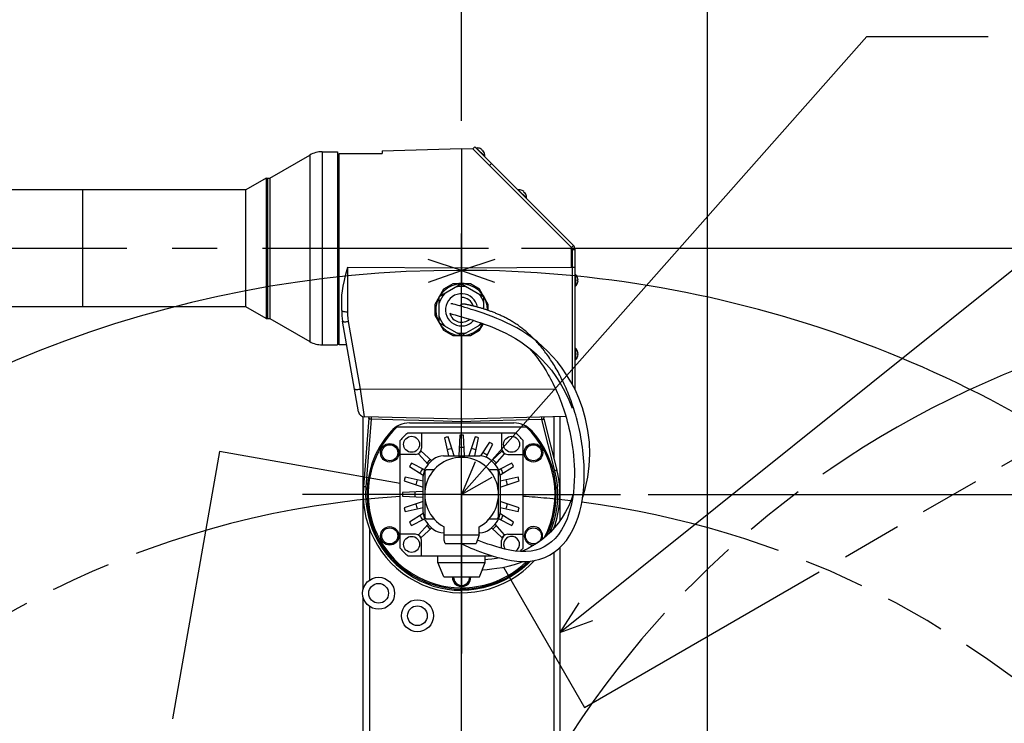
# Model space of a CAD drawing. Header units: millimetres. Extents: x 0 to 770, y -15 to 420.
# Tile 85 of 105: x 362 to 415, y 313 to 351. Entities that reach past the tile are written whole.
import ezdxf

# ---------------------------------------------------------------- set-up
doc = ezdxf.new("R2010")
doc.units = ezdxf.units.MM
doc.header["$LTSCALE"] = 32.67
doc.linetypes.add('CENTER', pattern=[0.6, 0.375, -0.075, 0.075, -0.075])
doc.linetypes.add('PHANTOM', pattern=[0.8, 0.45, -0.05, 0.1, -0.05, 0.1, -0.05])
doc.layers.get('0').update_dxf_attribs({"linetype": 'CONTINUOUS'})
for name, color, linetype in [('1_DESIGN', 7, 'CONTINUOUS'), ('ASSY', 7, 'CONTINUOUS'), ('AXIS', 7, 'CONTINUOUS'), ('CHAMFER', 7, 'CONTINUOUS'), ('CRV2', 7, 'CONTINUOUS'), ('DRA_ITEM', 7, 'CONTINUOUS'), ('DRAFT', 7, 'CONTINUOUS'), ('DRIV_DIM', 7, 'CONTINUOUS'), ('PARAM_DIM', 7, 'CONTINUOUS'), ('ROUND', 7, 'CONTINUOUS'), ('SURF', 7, 'CONTINUOUS')]:
    doc.layers.add(name, color=color, linetype=linetype)
doc.styles.get("Standard").update_dxf_attribs({"font": 'txt', "width": 0.8})
doc.dimstyles.new('DIMSTYLE_13', dxfattribs={"dimtxt": 3.8, "dimasz": 1.8, "dimexe": 2, "dimexo": 1.5, "dimgap": 0.95, "dimtad": 1, "dimdec": 1, "dimlfac": 15, "dimdsep": 46, "dimtxsty": 'STANDARD', "dimblk": 'OPEN', "dimblk1": 'OPEN', "dimblk2": 'OPEN', "dimcen": 0.09, "dimadec": 0, "dimazin": 0, "dimtp": 0.001, "dimtm": 0.001, "dimtfac": 1, "dimtdec": 1, "dimtofl": 0, "dimtmove": 0, "dimatfit": 3, "dimldrblk": 'OPEN', "dimfxl": 1, "dimtolj": 1, "dimarcsym": 0})
doc.dimstyles.new('DIMSTYLE_15', dxfattribs={"dimtxt": 3.8, "dimasz": 1.8, "dimexe": 2, "dimexo": 1.5, "dimgap": 1.9, "dimtad": 1, "dimlfac": 15, "dimdsep": 46, "dimtxsty": 'STANDARD', "dimblk": 'OPEN', "dimblk1": 'OPEN', "dimblk2": 'OPEN', "dimcen": 0.09, "dimadec": 0, "dimazin": 0, "dimtp": 0.5, "dimtm": 0.5, "dimtfac": 1, "dimtofl": 0, "dimtmove": 0, "dimatfit": 3, "dimldrblk": 'OPEN', "dimfxl": 1, "dimtolj": 1, "dimarcsym": 0})
doc.dimstyles.new('DIMSTYLE_9', dxfattribs={"dimtxt": 3.8, "dimasz": 1.8, "dimexe": 2, "dimexo": 1.5, "dimgap": 0.95, "dimtad": 1, "dimdec": 3, "dimlfac": 15, "dimdsep": 46, "dimtxsty": 'STANDARD', "dimblk": 'OPEN', "dimblk1": 'OPEN', "dimblk2": 'OPEN', "dimcen": 0.09, "dimadec": 0, "dimazin": 0, "dimtp": 0.001, "dimtm": 0.001, "dimtfac": 1, "dimtdec": 3, "dimtofl": 0, "dimtmove": 0, "dimatfit": 3, "dimldrblk": 'OPEN', "dimfxl": 1, "dimtolj": 1, "dimarcsym": 0})

# ---------------------------------------------------------------- blocks, each defined once
blk = doc.blocks.new('_OPEN')
at = {"color": 0, "linetype": 'BYBLOCK'}
for p, q in [((0, 0), (-1, 0.342)), ((-1, -0.342), (0, 0)), ((-1, 0), (0, 0))]:
    blk.add_line(p, q, dxfattribs=at)
blk = doc.blocks.new('*D46')
at = {"layer": 'DRIV_DIM', "color": 2, "linetype": 'CONTINUOUS'}
for p, q in [((395.96, 325.563), (509.36, 325.563)), ((507.36, 325.563), (507.36, 300.563)), ((507.36, 275.563), (507.36, 300.563)), ((397.922, 275.563), (509.36, 275.563))]:
    blk.add_line(p, q, dxfattribs=at)
at = {"layer": 'DRIV_DIM', "color": 2, "linetype": 'CONTINUOUS', "xscale": 1.8, "yscale": 1.8, "zscale": 1.8}
for p, rotation in [((507.36, 325.563), 90), ((507.36, 275.563), 270)]:
    blk.add_blockref('_OPEN', p, dxfattribs=dict(at, rotation=rotation))
blk = doc.blocks.new('*D47')
at = {"layer": 'DRIV_DIM', "color": 2, "linetype": 'CONTINUOUS'}
for p, q in [((385.834, 345.797), (385.834, 398.187)), ((399.167, 282.827), (399.167, 398.187)), ((385.834, 396.187), (392.5, 396.187)), ((399.167, 396.187), (392.5, 396.187))]:
    blk.add_line(p, q, dxfattribs=at)
at = {"layer": 'DRIV_DIM', "color": 2, "linetype": 'CONTINUOUS', "xscale": 1.8, "yscale": 1.8, "zscale": 1.8, "rotation": 180}
blk.add_blockref('_OPEN', (385.834, 396.187), dxfattribs=at)
at = {"layer": 'DRIV_DIM', "color": 2, "linetype": 'CONTINUOUS', "xscale": 1.8, "yscale": 1.8, "zscale": 1.8}
blk.add_blockref('_OPEN', (399.167, 396.187), dxfattribs=at)
blk = doc.blocks.new('*D48')
at = {"layer": 'DRIV_DIM', "color": 2, "linetype": 'CONTINUOUS'}
for p, q in [((335.834, 348.587), (335.834, 391.765)), ((385.834, 345.797), (385.834, 391.765)), ((335.834, 389.765), (360.834, 389.765)), ((385.834, 389.765), (360.834, 389.765))]:
    blk.add_line(p, q, dxfattribs=at)
at = {"layer": 'DRIV_DIM', "color": 2, "linetype": 'CONTINUOUS', "xscale": 1.8, "yscale": 1.8, "zscale": 1.8, "rotation": 180}
blk.add_blockref('_OPEN', (335.834, 389.765), dxfattribs=at)
at = {"layer": 'DRIV_DIM', "color": 2, "linetype": 'CONTINUOUS', "xscale": 1.8, "yscale": 1.8, "zscale": 1.8}
blk.add_blockref('_OPEN', (385.834, 389.765), dxfattribs=at)
blk = doc.blocks.new('*D50')
at = {"layer": 'DRIV_DIM', "color": 2, "linetype": 'CONTINUOUS'}
for p, q in [((327.834, 342.43), (327.834, 398.187)), ((385.834, 345.797), (385.834, 398.187)), ((327.834, 396.187), (356.834, 396.187)), ((385.834, 396.187), (356.834, 396.187))]:
    blk.add_line(p, q, dxfattribs=at)
at = {"layer": 'DRIV_DIM', "color": 2, "linetype": 'CONTINUOUS', "xscale": 1.8, "yscale": 1.8, "zscale": 1.8, "rotation": 180}
blk.add_blockref('_OPEN', (327.834, 396.187), dxfattribs=at)
at = {"layer": 'DRIV_DIM', "color": 2, "linetype": 'CONTINUOUS', "xscale": 1.8, "yscale": 1.8, "zscale": 1.8}
blk.add_blockref('_OPEN', (385.834, 396.187), dxfattribs=at)
blk = doc.blocks.new('*D51')
at = {"layer": 'DRIV_DIM', "color": 2, "linetype": 'CONTINUOUS'}
for p, q in [((276.086, 277.063), (276.086, 404.871)), ((399.167, 282.827), (399.167, 404.871)), ((276.086, 402.871), (337.627, 402.871)), ((399.167, 402.871), (337.627, 402.871))]:
    blk.add_line(p, q, dxfattribs=at)
at = {"layer": 'DRIV_DIM', "color": 2, "linetype": 'CONTINUOUS', "xscale": 1.8, "yscale": 1.8, "zscale": 1.8, "rotation": 180}
blk.add_blockref('_OPEN', (276.086, 402.871), dxfattribs=at)
at = {"layer": 'DRIV_DIM', "color": 2, "linetype": 'CONTINUOUS', "xscale": 1.8, "yscale": 1.8, "zscale": 1.8}
blk.add_blockref('_OPEN', (399.167, 402.871), dxfattribs=at)
blk = doc.blocks.new('*D52')
at = {"layer": 'DRIV_DIM', "color": 2, "linetype": 'CONTINUOUS'}
for p, q in [((399.167, 282.827), (399.167, 404.871)), ((494.821, 384.475), (494.821, 404.871)), ((399.167, 402.871), (446.994, 402.871)), ((494.821, 402.871), (446.994, 402.871)), ((494.821, 285.746), (494.821, 372.877))]:
    blk.add_line(p, q, dxfattribs=at)
at = {"layer": 'DRIV_DIM', "color": 2, "linetype": 'CONTINUOUS', "xscale": 1.8, "yscale": 1.8, "zscale": 1.8, "rotation": 180}
blk.add_blockref('_OPEN', (399.167, 402.871), dxfattribs=at)
at = {"layer": 'DRIV_DIM', "color": 2, "linetype": 'CONTINUOUS', "xscale": 1.8, "yscale": 1.8, "zscale": 1.8}
blk.add_blockref('_OPEN', (494.821, 402.871), dxfattribs=at)
blk = doc.blocks.new('*D53')
at = {"layer": 'DRIV_DIM', "color": 2, "linetype": 'CONTINUOUS'}
for p, q in [((384.334, 385.31), (263.507, 385.31)), ((265.507, 385.31), (265.507, 317.104)), ((265.507, 248.897), (265.507, 317.104)), ((277.875, 248.897), (263.507, 248.897))]:
    blk.add_line(p, q, dxfattribs=at)
at = {"layer": 'DRIV_DIM', "color": 2, "linetype": 'CONTINUOUS', "xscale": 1.8, "yscale": 1.8, "zscale": 1.8}
for p, rotation in [((265.507, 385.31), 90), ((265.507, 248.897), 270)]:
    blk.add_blockref('_OPEN', p, dxfattribs=dict(at, rotation=rotation))
blk = doc.blocks.new('*D55')
at = {"layer": 'DRIV_DIM', "color": 2, "linetype": 'CONTINUOUS'}
for p, q in [((389.076, 338.897), (509.36, 338.897)), ((507.36, 338.897), (507.36, 332.23)), ((507.36, 325.563), (507.36, 332.23)), ((395.96, 325.563), (509.36, 325.563))]:
    blk.add_line(p, q, dxfattribs=at)
at = {"layer": 'DRIV_DIM', "color": 2, "linetype": 'CONTINUOUS', "xscale": 1.8, "yscale": 1.8, "zscale": 1.8}
for p, rotation in [((507.36, 338.897), 90), ((507.36, 325.563), 270)]:
    blk.add_blockref('_OPEN', p, dxfattribs=dict(at, rotation=rotation))
blk = doc.blocks.new('*D64')
at = {"layer": 'PARAM_DIM', "color": 2, "linetype": 'CONTINUOUS'}
for p, q in [((385.834, 277.063), (385.834, 339.702)), ((387.311, 275.824), (448.998, 286.701))]:
    blk.add_line(p, q, dxfattribs=at)
for points in [[(387.642, 338.291), (385.834, 337.702), (387.624, 337.06)], [(446.085, 288.006), (447.028, 286.354), (447.295, 288.237)]]:
    blk.add_lwpolyline(points, dxfattribs=at)
for start, end in [(50, 90), (10, 50)]:
    blk.add_arc((385.834, 275.563), 62.139, start, end, dxfattribs=at)
blk = doc.blocks.new('*D65')
at = {"layer": 'PARAM_DIM', "color": 2, "linetype": 'CONTINUOUS'}
for p, q in [((385.834, 277.063), (385.834, 339.702)), ((385.573, 274.086), (374.696, 212.399))]:
    blk.add_line(p, q, dxfattribs=at)
for points in [[(384.043, 337.06), (385.834, 337.702), (384.025, 338.291)], [(373.16, 214.102), (375.043, 214.369), (373.391, 215.311)]]:
    blk.add_lwpolyline(points, dxfattribs=at)
for start, end in [(90, 175), (175, 260)]:
    blk.add_arc((385.834, 275.563), 62.139, start, end, dxfattribs=at)
blk = doc.blocks.new('*D67')
at = {"layer": 'PARAM_DIM', "color": 2, "linetype": 'CONTINUOUS'}
for p, q in [((436.551, 284.506), (465.284, 289.573)), ((433.574, 284.246), (404.397, 284.246))]:
    blk.add_line(p, q, dxfattribs=at)
for points in [[(462.344, 290.861), (463.315, 289.225), (463.549, 291.113)], [(405.839, 286.064), (406.397, 284.246), (407.069, 286.025)]]:
    blk.add_lwpolyline(points, dxfattribs=at)
for start, end in [(10, 95), (95, 180)]:
    blk.add_arc((435.074, 284.246), 28.677, start, end, dxfattribs=at)

msp = doc.modelspace()

# ---------------------------------------------------------------- linework, layer by layer
at = {"color": 7, "linetype": 'CONTINUOUS'}
for p, q in [((386.435216, 344.280817), (386.550687, 344.396288)), ((386.550687, 344.396288), (391.89707, 339.049905)), ((379.200224, 338.896572), (379.200224, 344.029905)), ((379.200224, 344.029905), (381.533557, 344.029905)), ((381.533557, 344.18397), (381.533557, 344.029905)), ((379.200224, 343.629905), (379.100224, 343.629905)), ((375.233557, 342.696572), (374.136592, 342.063239)), ((375.233557, 342.696572), (375.233557, 335.096572)), ((375.300224, 335.096572), (375.300224, 342.696572)), ((375.300224, 342.696572), (375.433557, 342.696572)), ((375.433557, 342.696572), (375.433557, 335.096572)), ((374.136592, 342.063239), (355.633557, 342.063239)), ((365.300224, 335.729906), (365.300224, 342.063238)), ((374.136592, 335.729905), (374.136592, 342.063239)), ((391.788647, 338.941482), (391.89707, 339.049905)), ((391.833557, 338.833059), (391.986891, 338.833061)), ((391.986891, 331.236945), (391.986891, 338.833059)), ((385.361368, 335.879821), (385.352737, 335.882296)), ((385.480554, 335.84559), (385.381475, 335.874164)), ((386.010644, 335.869572), (386.004578, 335.870867)), ((386.023917, 335.866664), (386.010644, 335.869572)), ((386.031905, 335.864952), (386.023917, 335.866664)), ((386.050774, 335.86108), (386.031905, 335.864952)), ((386.060283, 335.859096), (386.050774, 335.86108)), ((386.082221, 335.854368), (386.060283, 335.859096)), ((386.1214, 335.845751), (386.082221, 335.854368)), ((374.136592, 335.729905), (355.633557, 335.729905)), ((375.233557, 335.096572), (374.136592, 335.729905)), ((385.190434, 335.374938), (385.208073, 335.368883)), ((385.639797, 335.801088), (385.480554, 335.84559)), ((375.300224, 335.096572), (375.433557, 335.096572)), ((379.200224, 334.163239), (379.100224, 334.163239)), ((391.967349, 331.274134), (391.986891, 331.274134)), ((385.833557, 329.429905), (385.833557, 329.501363)), ((382.336892, 329.229905), (389.330222, 329.229905)), ((382.500224, 322.64034), (382.500224, 328.486137)), ((382.910659, 328.896572), (388.756455, 328.896572)), ((383.666891, 328.896572), (383.666891, 328.063239)), ((384.909148, 328.62681), (385.117504, 327.646572)), ((385.437651, 327.646572), (385.102333, 328.678574)), ((385.733557, 328.761676), (385.675117, 327.646572)), ((385.991997, 327.646572), (385.933557, 328.761676)), ((386.564781, 328.678574), (386.229464, 327.646572)), ((386.54961, 327.646572), (386.757966, 328.62681)), ((387.346173, 328.383166), (386.867014, 327.645326)), ((388.000224, 328.896572), (388.000224, 328.063239)), ((389.166891, 322.64034), (389.166891, 328.486137)), ((384.215007, 327.380216), (383.642631, 327.895586)), ((387.159784, 327.577423), (387.519378, 328.283166)), ((388.024483, 327.895586), (387.452107, 327.380216)), ((383.333557, 327.729905), (382.500224, 327.729905)), ((383.50121, 327.754164), (384.01658, 327.181788)), ((384.846558, 327.646572), (386.820556, 327.646572)), ((387.650535, 327.181788), (388.165905, 327.754164)), ((388.333557, 327.729905), (389.166891, 327.729905)), ((383.01363, 327.075855), (383.75147, 326.596695)), ((383.819372, 326.889466), (383.11363, 327.24906)), ((388.553485, 327.24906), (387.847742, 326.889466)), ((387.915645, 326.596695), (388.653485, 327.075855)), ((382.718222, 326.294462), (383.750224, 325.959145)), ((383.750224, 326.279292), (382.769986, 326.487648)), ((383.750224, 324.57624), (383.750224, 326.550237)), ((387.916891, 326.550237), (387.916891, 324.57624)), ((388.897128, 326.487648), (387.916891, 326.279292)), ((387.916891, 325.959145), (388.948892, 326.294462)), ((383.750224, 325.721679), (382.63512, 325.663239)), ((382.63512, 325.463239), (383.750224, 325.404798)), ((383.750224, 325.167332), (382.718222, 324.832015)), ((382.769986, 324.63883), (383.750224, 324.847186)), ((388.948892, 324.832015), (387.916891, 325.167332)), ((387.916891, 324.847186), (388.897128, 324.63883)), ((383.75147, 324.529782), (383.01363, 324.050623)), ((383.11363, 323.877418), (383.819372, 324.237011)), ((387.847742, 324.237011), (388.553485, 323.877418)), ((388.653485, 324.050623), (387.915645, 324.529782)), ((384.01658, 323.944689), (383.50121, 323.372313)), ((383.642631, 323.230891), (384.215007, 323.746261)), ((387.452107, 323.746261), (388.024483, 323.230891)), ((388.165905, 323.372313), (387.650535, 323.944689)), ((383.333557, 323.396572), (382.500224, 323.396572)), ((383.666891, 322.229905), (383.666891, 323.063239)), ((384.880224, 323.479905), (384.846558, 323.479905)), ((386.820556, 323.479905), (386.786891, 323.479905)), ((388.000224, 322.643064), (388.000224, 323.063239)), ((388.333557, 323.396572), (389.166891, 323.396572)), ((382.910659, 322.229905), (387.501724, 322.229905)), ((385.833557, 320.36324), (385.833557, 320.429905))]:
    msp.add_line(p, q, dxfattribs=at)
at = {"color": 9, "linetype": 'CONTINUOUS'}
for p, q in [((387.34142, 343.38871), (387.449843, 343.497133)), ((391.811335, 337.87357), (391.766891, 337.872981)), ((391.833557, 337.872981), (391.811335, 337.87357))]:
    msp.add_line(p, q, dxfattribs=at)
msp.add_lwpolyline([(391.833557, 337.872981), (391.884619, 337.876321), (391.935752, 337.876159), (391.986891, 337.876209)], dxfattribs=at)
at = {"color": 7, "linetype": 'CONTINUOUS'}
for points in [[(385.352737, 335.882296), (385.313113, 335.890793), (385.271649, 335.893168), (385.248868, 335.890863)], [(385.381475, 335.874164), (385.357235, 335.880984), (385.352737, 335.882296)], [(386.004578, 335.870867), (386.001396, 335.871522), (385.997729, 335.872247), (385.99321, 335.873087), (385.987158, 335.874105), (385.978439, 335.875342), (385.965909, 335.876628), (385.94979, 335.877422), (385.930969, 335.877121), (385.910479, 335.87528), (385.888663, 335.871544), (385.865878, 335.8656), (385.842559, 335.857199), (385.819178, 335.846171), (385.796144, 335.832378), (385.773858, 335.815713), (385.752755, 335.796122), (385.733683, 335.774056)], [(385.208073, 335.368883), (385.213061, 335.36751), (385.23343, 335.361783), (385.270105, 335.35125), (385.325575, 335.33518), (385.397654, 335.314982)], [(385.397654, 335.314982), (385.483507, 335.291032), (385.70677, 335.22695)], [(387.49279, 335.195676), (387.24572, 335.288881), (387.007273, 335.374376), (386.779226, 335.452467), (386.563318, 335.523439), (386.361594, 335.587521), (386.176714, 335.644378), (386.011188, 335.693815), (385.86635, 335.736006), (385.74339, 335.77126), (385.639797, 335.801088)], [(388.031205, 335.222009), (387.98218, 335.244999), (387.933415, 335.267401), (387.88491, 335.289236), (387.836666, 335.310522), (387.788685, 335.331276), (387.740969, 335.351514), (387.693525, 335.371247), (387.646357, 335.39049), (387.599474, 335.409253), (387.552884, 335.427546), (387.506598, 335.445382), (387.460628, 335.462768), (387.414985, 335.479716), (387.369685, 335.496233), (387.324743, 335.512325), (387.280203, 335.527988), (387.236079, 335.543229), (387.19235, 335.558065), (387.149001, 335.572513), (387.106022, 335.586588), (387.063411, 335.600301), (387.021169, 335.613665), (386.979303, 335.626682), (386.937827, 335.639352), (386.896759, 335.651673), (386.856125, 335.663645), (386.815957, 335.675266), (386.776293, 335.686535), (386.737179, 335.697453), (386.698663, 335.70802), (386.660785, 335.718233), (386.623553, 335.728093), (386.586959, 335.737608), (386.551016, 335.746785), (386.515761, 335.75563), (386.481255, 335.764146), (386.447565, 335.772343), (386.414726, 335.780222), (386.382815, 335.78777), (386.351924, 335.794975), (386.322107, 335.801831), (386.293434, 335.808324), (386.265991, 335.814437), (386.239817, 335.820166), (386.21504, 335.825475), (386.192999, 335.830128), (386.174434, 335.8342), (386.155567, 335.838434), (386.1214, 335.845751)], [(385.70677, 335.22695), (385.850611, 335.185124), (386.017304, 335.135397), (386.205069, 335.077668), (386.411677, 335.011923), (386.634586, 334.938408), (386.871175, 334.856895), (387.119479, 334.766938), (387.37752, 334.668081), (387.643235, 334.559733), (387.915447, 334.440745), (388.193117, 334.309502), (388.474952, 334.163684), (388.759944, 334.000659), (389.046395, 333.81913), (389.332487, 333.618281), (389.616207, 333.397534), (389.896594, 333.155458), (390.1729, 332.890156), (390.443212, 332.600488), (390.703337, 332.288004), (390.949655, 331.954653), (391.186493, 331.590682), (391.420882, 331.174968), (391.655084, 330.68115), (391.828426, 330.227942)], [(391.986725, 331.237314), (391.765665, 331.657403), (391.53025, 332.046257), (391.28379, 332.40479), (391.028113, 332.735573), (390.764407, 333.041221), (390.494316, 333.323136), (390.219419, 333.582563), (389.941171, 333.820714), (389.66104, 334.038616), (389.380171, 334.237443), (389.099801, 334.418176), (388.821053, 334.581822), (388.545224, 334.729486), (388.273535, 334.862765), (388.00716, 334.9838), (387.746811, 335.094308), (387.49279, 335.195676)], [(389.887262, 333.848062), (389.835033, 333.903883), (389.782775, 333.958532), (389.73049, 334.012026), (389.678184, 334.064383), (389.625858, 334.115618), (389.573517, 334.165751), (389.521165, 334.214794), (389.468811, 334.262758), (389.416462, 334.309656), (389.364127, 334.355498), (389.311812, 334.400298), (389.259527, 334.444066), (389.207278, 334.486815), (389.155072, 334.528557), (389.102918, 334.569305), (389.050819, 334.609072), (388.998782, 334.647871), (388.946808, 334.685719), (388.894893, 334.722635), (388.843036, 334.758639), (388.791235, 334.793747), (388.7395, 334.827964), (388.687849, 334.861288), (388.636296, 334.893721), (388.584863, 334.925284), (388.533573, 334.955999), (388.482447, 334.985891), (388.431506, 335.01498), (388.380764, 335.043291), (388.33022, 335.070854), (388.279875, 335.097698), (388.229727, 335.123852), (388.179777, 335.149343), (388.13003, 335.17419), (388.080492, 335.198411), (388.031205, 335.222009)], [(385.780776, 322.896572), (385.800965, 322.887091), (385.865505, 322.857261), (385.951218, 322.818616), (386.057726, 322.771432), (386.184496, 322.716479), (386.329687, 322.65533), (386.491221, 322.589448), (386.666941, 322.520198), (386.855505, 322.44881), (387.05647, 322.376344), (387.269548, 322.303692), (387.494565, 322.232006), (387.732168, 322.162292), (387.983897, 322.095837), (388.251424, 322.034681), (388.535873, 321.982004), (388.835379, 321.942789), (389.146829, 321.923807), (389.464568, 321.932959), (389.777539, 321.974268), (390.073734, 322.046323), (390.347655, 322.145176), (390.603862, 322.269741), (390.847219, 322.421609), (391.080153, 322.603597), (391.303183, 322.81906), (391.514832, 323.07077), (391.710673, 323.357948), (391.886183, 323.676368), (392.034112, 324.008848), (392.150769, 324.3322), (392.24072, 324.637409), (392.310798, 324.928376), (392.365652, 325.209643), (392.407868, 325.482084), (392.439297, 325.745246), (392.461522, 325.998876), (392.4759, 326.243202), (392.48357, 326.478838), (392.485463, 326.706482), (392.482329, 326.926869), (392.474781, 327.140487), (392.46334, 327.347625), (392.448452, 327.548586), (392.430499, 327.743695), (392.409803, 327.933274), (392.386645, 328.117576), (392.361269, 328.296829), (392.333889, 328.471267), (392.304686, 328.64113), (392.273817, 328.80666), (392.24142, 328.968073), (392.207628, 329.125518), (392.17256, 329.279137), (392.136321, 329.429074), (392.099003, 329.575473), (392.060688, 329.718481), (392.021444, 329.858241), (391.981339, 329.994869), (391.94044, 330.128457), (391.898803, 330.2591), (391.85648, 330.38689), (391.813516, 330.51192), (391.76995, 330.634282), (391.725817, 330.754069), (391.681146, 330.871369), (391.635974, 330.986247), (391.590333, 331.098763), (391.544254, 331.208975), (391.497765, 331.316943), (391.45089, 331.422728), (391.403649, 331.526386), (391.356063, 331.627979), (391.308147, 331.727563), (391.259917, 331.825191), (391.211394, 331.920903), (391.162597, 332.014738), (391.113543, 332.106734), (391.064247, 332.196931), (391.014723, 332.285365), (390.964984, 332.372076), (390.915039, 332.457101), (390.864898, 332.540478), (390.81457, 332.622244), (390.764062, 332.702434), (390.713389, 332.781071), (390.662562, 332.858182), (390.611591, 332.933791), (390.560488, 333.007924), (390.509261, 333.080605), (390.457917, 333.151859), (390.406463, 333.221712), (390.354907, 333.290187), (390.303251, 333.357309), (390.251502, 333.423105), (390.199664, 333.487595), (390.147747, 333.550796), (390.095759, 333.612726), (390.04371, 333.673401), (389.991606, 333.732837), (389.939454, 333.791052), (389.887262, 333.848062)], [(389.476869, 333.505945), (389.507384, 333.473289), (389.572899, 333.401079), (389.638335, 333.326802), (389.703678, 333.250422), (389.768909, 333.171905), (389.834011, 333.091217), (389.898963, 333.008321), (389.963755, 332.92317), (390.028374, 332.835712), (390.092809, 332.745893), (390.157041, 332.653661), (390.221054, 332.558962), (390.284824, 332.461743), (390.348329, 332.361951), (390.411541, 332.259531), (390.47444, 332.154415), (390.537006, 332.046525), (390.599216, 331.935781), (390.661044, 331.822101), (390.722457, 331.705403), (390.783419, 331.585604), (390.84389, 331.462621), (390.903832, 331.336364), (390.963211, 331.206715), (391.021988, 331.073548), (391.080116, 330.936738), (391.137541, 330.796157), (391.1942, 330.651678), (391.25002, 330.503169), (391.304928, 330.350473), (391.358851, 330.193394), (391.411699, 330.031737), (391.463367, 329.865304), (391.513733, 329.693897), (391.562656, 329.517314), (391.609996, 329.335279), (391.655594, 329.147467), (391.699259, 328.953552), (391.74076, 328.753211), (391.779825, 328.546121), (391.816145, 328.331875), (391.849362, 328.110004), (391.879037, 327.880051), (391.904645, 327.641577), (391.925572, 327.393918), (391.941081, 327.136057), (391.950219, 326.866992), (391.951762, 326.585847), (391.944194, 326.292165), (391.925665, 325.985811), (391.893846, 325.666379), (391.844997, 325.32899), (391.773004, 324.967152), (391.672976, 324.590659), (391.550119, 324.235242), (391.412651, 323.922069), (391.260404, 323.644052), (391.091671, 323.395378), (390.909445, 323.178751), (390.717982, 322.995485), (390.518718, 322.842896), (390.310504, 322.717382), (390.090598, 322.616246), (389.854683, 322.538355), (389.599161, 322.484907), (389.324432, 322.458775), (389.033294, 322.461938), (388.734236, 322.491697), (388.442823, 322.54017)], [(392.391659, 325.377482), (392.406229, 325.415224), (392.561135, 325.934858), (392.681718, 326.501962), (392.7599, 327.111953), (392.788118, 327.745594), (392.763873, 328.385505), (392.687361, 329.023491), (392.558632, 329.656757), (392.385044, 330.259268), (392.190722, 330.783182), (391.986725, 331.237314)], [(391.871366, 325.511115), (391.795025, 325.30029), (391.640366, 324.947595), (391.468373, 324.616849), (391.281763, 324.309839), (391.082102, 324.02579), (390.870196, 323.763277), (390.647288, 323.521834), (390.415242, 323.301586), (390.175986, 323.102544), (389.932358, 322.925084), (389.686948, 322.76883), (389.437221, 322.630259), (389.17352, 322.503886), (389.069241, 322.461547)], [(388.442823, 322.54017), (388.171273, 322.599138), (387.920603, 322.663511), (387.686856, 322.730975), (387.466059, 322.800573), (387.256281, 322.871475), (387.058166, 322.942507), (386.872391, 323.012584), (386.699562, 323.080529), (386.687654, 323.085377)], [(387.885307, 322.121864), (387.722814, 322.09283), (387.477937, 322.056604), (387.248013, 322.028388), (387.113557, 322.014735)], [(386.947866, 321.464106), (386.984841, 321.46689), (387.22509, 321.489495), (387.47977, 321.518957), (387.750818, 321.55726), (388.042992, 321.607664), (388.360621, 321.674854), (388.6966, 321.762987), (389.030911, 321.872249), (389.161974, 321.924244)]]:
    msp.add_lwpolyline(points, dxfattribs=at)
for centre, radius, start, end in [((391.680224, 338.833059), 0.306667, 0, 45), ((385.833557, 335.563239), 1.4, 359.2268286, 327.2180851), ((385.833557, 325.563239), 5.066667, 133.6405006, 314.1364767), ((385.833557, 325.563239), 5.066667, 332.5220134, 46.3594994), ((385.833557, 325.563239), 4.433333, 131.2465334, 138.7534666), ((385.833557, 325.563239), 3.2, 103.2092153, 106.7907847), ((385.833557, 325.563239), 3.2, 88.2092153, 91.7907847), ((385.833557, 325.563239), 3.2, 73.2092153, 76.7907847), ((385.833557, 325.563239), 3.2, 58.2092153, 61.7907847), ((385.833557, 325.563239), 4.433333, 41.2465334, 48.7534666), ((383.333557, 328.063239), 0.333333, 270, 360), ((385.833557, 325.563239), 3.2, 133.2092153, 136.7907847), ((385.833557, 325.563239), 2.533333, 101.9442632, 108.0557368), ((385.833557, 325.563239), 2.533333, 86.9442632, 93.0557368), ((385.833557, 325.563239), 2.533333, 71.9442632, 78.0557368), ((388.333557, 328.063239), 0.333333, 180, 270), ((385.833557, 325.563239), 3.2, 43.2092153, 46.7907847), ((385.833557, 325.563239), 2, 298.4679221, 241.5320779), ((385.833557, 325.563239), 2.433333, 129.0500669, 140.9499331), ((385.833557, 325.563239), 2.533333, 131.9442632, 138.0557368), ((384.846558, 326.779905), 0.866667, 90, 129.0500669), ((386.820556, 326.779905), 0.866667, 50.9499331, 90), ((385.833557, 325.563239), 2.533333, 56.9442632, 63.0557368), ((385.833557, 325.563239), 2.433333, 39.0500669, 50.9499331), ((385.833557, 325.563239), 2.533333, 41.9442632, 48.0557368), ((385.833557, 325.563239), 3.2, 148.2092153, 151.7907847), ((385.833557, 325.563239), 2.533333, 146.9442632, 153.0557368), ((384.616891, 326.550237), 0.866667, 140.9499331, 180), ((387.050224, 326.550237), 0.866667, 0, 39.0500669), ((385.833557, 325.563239), 2.533333, 26.9442632, 33.0557368), ((385.833557, 325.563239), 3.2, 28.2092153, 31.7907847), ((385.833557, 325.563239), 3.2, 163.2092153, 166.7907847), ((385.833557, 325.563239), 2.533333, 161.9442632, 168.0557368), ((385.833557, 325.563239), 2.533333, 11.9442632, 18.0557368), ((385.833557, 325.563239), 3.2, 13.2092153, 16.7907847), ((385.833557, 325.563239), 3.2, 178.2092153, 181.7907847), ((385.833557, 325.563239), 2.533333, 176.9442632, 183.0557368), ((385.833557, 325.563239), 3.2, 193.2092153, 196.7907847), ((385.833557, 325.563239), 2.533333, 191.9442632, 198.0557368), ((385.833557, 325.563239), 2.533333, 341.9442632, 348.0557368), ((385.833557, 325.563239), 3.2, 343.2092153, 346.7907847), ((385.833557, 325.563239), 2.533333, 206.9442632, 213.0557368), ((384.616891, 324.57624), 0.866667, 180, 219.0500669), ((387.050224, 324.57624), 0.866667, 320.9499331, 360), ((385.833557, 325.563239), 2.533333, 326.9442632, 333.0557368), ((385.833557, 325.563239), 3.2, 208.2092153, 211.7907847), ((385.833557, 325.563239), 2.433333, 219.0500669, 230.9499331), ((385.833557, 325.563239), 2.533333, 221.9442632, 228.0557368), ((384.846558, 324.346572), 0.866667, 230.9499331, 270), ((386.820556, 324.346572), 0.866667, 270, 309.0500669), ((385.833557, 325.563239), 2.433333, 309.0500669, 320.9499331), ((385.833557, 325.563239), 2.533333, 311.9442632, 318.0557368), ((385.833557, 325.563239), 3.2, 328.2092153, 331.7907847), ((383.333557, 323.063239), 0.333333, 0, 90), ((385.833557, 325.563239), 3.2, 223.2092153, 226.7907847), ((388.333557, 323.063239), 0.333333, 90, 180), ((385.833557, 325.563239), 3.2, 313.2092153, 316.7907847), ((385.833557, 325.563239), 4.433333, 221.2465334, 228.7534666), ((385.833557, 325.563239), 4.433333, 315.6537756, 318.7534666)]:
    msp.add_arc(centre, radius, start, end, dxfattribs=at)
at = {"layer": '1_DESIGN', "color": 7, "linetype": 'CONTINUOUS'}
for p, q in [((386.629251, 344.317724), (386.642849, 344.331321)), ((386.642849, 344.331321), (387.085969, 343.888201)), ((386.848093, 344.296149), (386.848857, 344.296914)), ((386.929174, 344.215067), (386.94696, 344.232853)), ((386.987501, 344.192312), (386.969715, 344.174527)), ((387.051561, 344.09421), (387.050797, 344.093445)), ((387.072372, 343.874604), (387.085969, 343.888201)), ((388.891993, 342.054982), (388.90559, 342.06858)), ((388.90559, 342.06858), (389.348711, 341.625459)), ((389.110835, 342.033407), (389.111599, 342.034172)), ((389.191916, 341.952326), (389.209701, 341.970111)), ((389.250242, 341.92957), (389.232457, 341.911785)), ((389.314303, 341.831468), (389.313538, 341.830703)), ((389.335113, 341.611862), (389.348711, 341.625459)), ((391.986891, 337.476572), (392.00612, 337.476572)), ((392.00612, 337.476572), (392.00612, 336.849905)), ((392.126379, 337.306572), (392.12746, 337.306572)), ((392.126379, 337.191905), (392.151531, 337.191905)), ((392.151531, 337.134572), (392.126379, 337.134572)), ((392.12746, 337.019905), (392.126379, 337.019905)), ((391.986891, 336.849905), (392.00612, 336.849905)), ((391.986891, 333.476572), (392.00612, 333.476572)), ((392.00612, 333.476572), (392.00612, 332.849905)), ((392.126379, 333.306572), (392.12746, 333.306572)), ((392.126379, 333.191905), (392.151531, 333.191905)), ((391.986891, 332.849905), (392.00612, 332.849905)), ((392.151531, 333.134572), (392.126379, 333.134572)), ((392.12746, 333.019905), (392.126379, 333.019905))]:
    msp.add_line(p, q, dxfattribs=at)
for centre, radius, start, end in [((386.681106, 343.926458), 0.406667, 65.6377935, 95.3980729), ((386.681106, 343.926458), 0.405655, 49.0523328, 65.6916182), ((386.681106, 343.926458), 0.38057, 40.6800659, 49.3199341), ((386.681106, 343.926458), 0.405655, 24.3083818, 40.9476672), ((386.681106, 343.926458), 0.406667, 354.6019271, 24.3622065), ((388.943848, 341.663716), 0.406667, 65.6377935, 95.3980729), ((388.943848, 341.663716), 0.405655, 49.0523328, 65.6916182), ((388.943848, 341.663716), 0.38057, 40.6800659, 49.3199341), ((388.943848, 341.663716), 0.405655, 24.3083818, 40.9476672), ((388.943848, 341.663716), 0.406667, 354.6019271, 24.3622065), ((391.746891, 337.163239), 0.406667, 20.6377935, 50.3980729), ((391.746891, 337.163239), 0.406667, 309.6019271, 339.3622065), ((391.746891, 337.163239), 0.405655, 4.0523328, 20.6916182), ((391.746891, 337.163239), 0.38057, 355.6800659, 4.3199341), ((391.746891, 337.163239), 0.405655, 339.3083818, 355.9476672), ((391.746891, 333.163239), 0.406667, 20.6377935, 50.3980729), ((391.746891, 333.163239), 0.405655, 4.0523328, 20.6916182), ((391.746891, 333.163239), 0.38057, 355.6800659, 4.3199341), ((391.746891, 333.163239), 0.406667, 309.6019271, 339.3622065), ((391.746891, 333.163239), 0.405655, 339.3083818, 355.9476672)]:
    msp.add_arc(centre, radius, start, end, dxfattribs=at)
at = {"layer": 'ASSY', "color": 7, "linetype": 'CONTINUOUS'}
for centre in [(383.122981, 328.273815), (388.544133, 328.273815), (381.936443, 327.813239), (389.730672, 327.813239), (381.936443, 323.313239), (389.730672, 323.313239), (383.122981, 322.852663)]:
    msp.add_circle(centre, 0.433333, dxfattribs=at)
for centre, start, end in [((388.544133, 322.852663), 302.3117624, 216.9314181), ((385.833557, 321.063239), 175.5875523, 4.4124477)]:
    msp.add_arc(centre, 0.433333, start, end, dxfattribs=at)
at = {"layer": 'AXIS', "color": 7, "linetype": 'CONTINUOUS'}
for p, q in [((378.273429, 344.129905), (379.100224, 344.129905)), ((375.233557, 342.696572), (375.300224, 342.696572)), ((375.300224, 342.696566), (375.300224, 335.096639)), ((385.833557, 336.963239), (384.621122, 336.263239)), ((385.3586, 336.963239), (384.8586, 336.674563)), ((386.308514, 336.963239), (385.3586, 336.963239)), ((385.833557, 336.963239), (387.045993, 336.263239)), ((386.808514, 336.674563), (386.308514, 336.963239)), ((384.8586, 336.674563), (384.383643, 335.851914)), ((387.283471, 335.851914), (386.808514, 336.674563)), ((384.383643, 335.851914), (384.383643, 335.274563)), ((384.621122, 334.863239), (384.621122, 336.263239)), ((387.045993, 335.605812), (387.045993, 336.263239)), ((387.283471, 335.526839), (387.283471, 335.851914)), ((375.233557, 335.096572), (375.300224, 335.096572)), ((384.383643, 335.274563), (384.8586, 334.451914)), ((384.621122, 334.863239), (385.833557, 334.163239)), ((385.833557, 334.163239), (386.971839, 334.820426)), ((386.808514, 334.451914), (387.012723, 334.805614)), ((384.8586, 334.451914), (385.3586, 334.163239)), ((386.308514, 334.163239), (386.808514, 334.451914)), ((385.3586, 334.163239), (386.308514, 334.163239)), ((378.273429, 333.663239), (379.100224, 333.663239))]:
    msp.add_line(p, q, dxfattribs=at)
at = {"layer": 'AXIS', "color": 7, "linetype": 'CENTER'}
for p, q in [((335.833557, 338.896572), (387.575553, 338.896572)), ((385.833557, 325.563239), (385.833557, 334.189217)), ((385.833557, 325.563239), (377.207579, 325.563239)), ((385.833557, 325.563239), (385.833557, 316.93726)), ((385.833557, 325.563239), (394.459536, 325.563239))]:
    msp.add_line(p, q, dxfattribs=at)
at = {"layer": 'AXIS', "color": 7, "linetype": 'CONTINUOUS'}
for centre, radius in [((381.936443, 327.813239), 0.5), ((389.730672, 327.813239), 0.5), ((381.936443, 323.313239), 0.5), ((381.334044, 320.200927), 0.866667), ((381.334044, 320.200927), 0.533333), ((383.439416, 318.98539), 0.866667), ((383.439416, 318.98539), 0.533333)]:
    msp.add_circle(centre, radius, dxfattribs=at)
for centre, radius, start, end in [((385.833557, 335.563239), 1.266667, 136.8264489, 163.1735511), ((385.833557, 335.563239), 1.266667, 76.8264489, 103.1735511), ((385.833557, 335.563239), 1.266667, 16.8264489, 43.1735511), ((385.833557, 335.563239), 1.266667, 196.8264489, 223.1735511), ((385.833557, 335.563239), 1.266667, 316.8264489, 325.8825953), ((385.833557, 335.563239), 1.266667, 256.8264489, 283.1735511), ((389.730672, 323.313239), 0.5, 336.0441078, 273.2971155), ((385.833557, 321.063239), 0.5, 176.1462993, 3.8537007)]:
    msp.add_arc(centre, radius, start, end, dxfattribs=at)
at = {"layer": 'CHAMFER', "color": 7, "linetype": 'CONTINUOUS'}
for p, q in [((379.100224, 344.129904), (379.100224, 333.663245)), ((379.200224, 333.670272), (379.200224, 338.896572)), ((384.880224, 323.076572), (384.880224, 323.80507)), ((386.786891, 323.363239), (386.786891, 323.80507)), ((384.880224, 323.363239), (386.786891, 323.363239)), ((384.946891, 322.896572), (384.880224, 323.076572)), ((386.786891, 323.363239), (386.620224, 322.896572)), ((384.946891, 322.896572), (386.620224, 322.896572)), ((384.553557, 321.876572), (384.553557, 322.229905)), ((387.113557, 321.876572), (387.113557, 322.229905)), ((384.866891, 321.096572), (384.553557, 321.876572)), ((384.558913, 321.863239), (387.108201, 321.863239)), ((386.800224, 321.096572), (387.113557, 321.876572)), ((384.866891, 321.096572), (386.800224, 321.096572))]:
    msp.add_line(p, q, dxfattribs=at)
at = {"layer": 'CRV2', "color": 4, "linetype": 'PHANTOM'}
for p, q in [((392.500224, 314.016233), (435.801494, 339.016233)), ((372.702787, 327.878548), (364.020378, 278.63816)), ((382.500224, 326.150995), (372.702787, 327.878548)), ((387.80877, 322.14207), (387.826502, 322.111357)), ((388.109221, 321.621673), (392.500224, 314.016233)), ((385.833557, 281.727016), (385.833557, 321.096572))]:
    msp.add_line(p, q, dxfattribs=at)
for centre, radius, start, end in [((385.833557, 275.563239), 109.747249, 10, 260), ((385.833557, 275.563239), 101.747249, 10, 260), ((385.833557, 325.563239), 51.747249, 15.0685828, 160.3538886), ((435.073945, 284.245647), 51.747249, 295.0685828, 165.0685828), ((385.833557, 325.563239), 51.747249, 169.4490311, 245.0685828), ((385.833557, 275.563239), 50, 93.8232752, 260), ((385.833557, 275.563239), 50, 83.2009237, 86.1765754), ((385.833557, 275.563239), 50, 10, 82.5098554)]:
    msp.add_arc(centre, radius, start, end, dxfattribs=at)
at = {"layer": 'DRA_ITEM', "color": 2, "linetype": 'CONTINUOUS'}
for p, q in [((385.833557, 325.563239), (407.816268, 350.377864)), ((407.816268, 350.377864), (408.316268, 350.377864)), ((408.316268, 350.377864), (414.396268, 350.377864)), ((391.166891, 318.083531), (426.484976, 346.355302))]:
    msp.add_line(p, q, dxfattribs=at)
for points in [[(386.566323, 327.318819), (385.833557, 325.563239), (387.487965, 326.502358)], [(392.18739, 319.689019), (391.166891, 318.083531), (392.956847, 318.727786)]]:
    msp.add_lwpolyline(points, dxfattribs=at)
at = {"layer": 'DRAFT', "color": 7, "linetype": 'CONTINUOUS'}
for p, q in [((381.533557, 344.183972), (385.833557, 344.296572)), ((385.833557, 344.296572), (386.435216, 344.280817)), ((391.833557, 337.876223), (391.833557, 331.528384)), ((379.610457, 333.65953), (379.200224, 333.670272)), ((385.833557, 329.629905), (385.833557, 331.240673)), ((391.489021, 329.777999), (385.833557, 329.629905))]:
    msp.add_line(p, q, dxfattribs=at)
at = {"layer": 'DRAFT', "color": 9, "linetype": 'CONTINUOUS'}
for p, q in [((385.833557, 337.845645), (391.833557, 337.876223)), ((390.93575, 331.266675), (385.833557, 331.240673))]:
    msp.add_line(p, q, dxfattribs=at)
at = {"layer": 'ROUND', "color": 7, "linetype": 'CONTINUOUS'}
for p, q in [((375.433557, 342.696572), (377.606762, 343.951272)), ((385.833557, 344.296572), (385.833557, 336.989174)), ((387.34142, 343.38871), (391.788647, 338.941482)), ((391.766891, 338.841343), (391.766891, 337.872981)), ((391.833557, 338.833059), (391.833557, 337.872981)), ((385.833557, 336.989174), (385.833557, 336.965792)), ((385.833557, 336.965792), (385.833557, 336.963239)), ((379.333557, 335.521534), (379.333557, 336.162546)), ((375.433557, 335.096572), (377.606762, 333.841871)), ((380.248125, 330.043134), (379.384198, 334.942707)), ((385.833557, 334.163239), (385.833557, 331.240673)), ((380.500224, 320.42854), (380.500224, 329.777401)), ((380.801908, 329.695109), (380.51589, 325.971723)), ((385.833557, 329.629905), (380.567669, 329.767797)), ((385.833557, 329.629905), (385.833557, 329.501363)), ((390.301306, 329.65324), (391.004485, 326.869361)), ((391.166891, 329.769564), (391.166891, 324.146414)), ((383.001205, 329.429905), (388.66591, 329.429905)), ((384.284364, 326.896572), (383.966891, 326.896572)), ((387.700224, 326.896572), (387.382751, 326.896572)), ((383.833557, 326.763239), (383.833557, 324.363239)), ((387.833557, 324.363239), (387.833557, 326.763239)), ((383.966891, 324.229905), (384.284364, 324.229905)), ((387.382751, 324.229905), (387.700224, 324.229905)), ((391.166891, 322.687392), (391.166891, 279.410863)), ((380.500224, 278.655756), (380.500224, 319.973315)), ((385.833557, 320.36324), (385.833557, 320.229905))]:
    msp.add_line(p, q, dxfattribs=at)
at = {"layer": 'ROUND', "color": 9, "linetype": 'CONTINUOUS'}
for p, q in [((377.606762, 343.951272), (377.606762, 333.841871)), ((378.273429, 344.129905), (378.273429, 333.663239)), ((379.658165, 335.456684), (379.658165, 337.877116)), ((379.658165, 337.877116), (385.833557, 337.845645)), ((387.113288, 336.14668), (387.106097, 336.165153)), ((380.350354, 331.268617), (379.703742, 334.93574)), ((380.567669, 329.767797), (380.350354, 331.268617)), ((385.833557, 331.240673), (380.350354, 331.268617)), ((380.928173, 329.643424), (380.645341, 325.961511)), ((390.174016, 329.626551), (390.878702, 326.836708)), ((390.833557, 329.760835), (390.833557, 327.546061)), ((390.927138, 326.849016), (390.878702, 326.836708)), ((390.96792, 326.85951), (390.927138, 326.849016)), ((390.995035, 326.866642), (390.96792, 326.85951)), ((380.645341, 325.961511), (380.553595, 325.96864)), ((380.833557, 323.715426), (380.833557, 320.906948)), ((390.833557, 322.413083), (390.833557, 282.062469)), ((380.833557, 319.494907), (380.833557, 282.062469))]:
    msp.add_line(p, q, dxfattribs=at)
at = {"layer": 'ROUND', "color": 7, "linetype": 'CONTINUOUS'}
for points in [[(379.333557, 336.162545), (379.342206, 336.361682), (379.368526, 336.58961), (379.41344, 336.851592), (379.477943, 337.153725), (379.561646, 337.499664), (379.658165, 337.877116)], [(380.785741, 329.762087), (380.79249, 329.749788), (380.798982, 329.730771), (380.802092, 329.709538), (380.801909, 329.695128)], [(390.3013, 329.653264), (390.298659, 329.667464), (390.298098, 329.689588), (390.301501, 329.710571), (390.308139, 329.729448), (390.317063, 329.745551), (390.318466, 329.747347)]]:
    msp.add_lwpolyline(points, dxfattribs=at)
at = {"layer": 'ROUND', "color": 9, "linetype": 'CONTINUOUS'}
for points in [[(385.833557, 336.989174), (385.689945, 336.981429), (385.574874, 336.963239)], [(386.09226, 336.963239), (385.97705, 336.981441), (385.833557, 336.989174)], [(384.714731, 336.425375), (384.709304, 336.418753), (384.628585, 336.296015)], [(387.106097, 336.165153), (387.038522, 336.296028), (386.95778, 336.418795), (386.952377, 336.425386)], [(384.628585, 336.296015), (384.561033, 336.165188), (384.553816, 336.146661)], [(379.333557, 335.521534), (379.337526, 335.511554), (379.349337, 335.501811), (379.368709, 335.492538), (379.395181, 335.483955), (379.428123, 335.476267), (379.466751, 335.469657), (379.510143, 335.464282), (379.557268, 335.460271), (379.607004, 335.457718), (379.658165, 335.456684)], [(379.703742, 334.93574), (379.678454, 335.108368), (379.66325, 335.282088), (379.658165, 335.456684)], [(379.384198, 334.942707), (379.389572, 334.934106), (379.402306, 334.927021), (379.42211, 334.921613), (379.448532, 334.918005), (379.480971, 334.916279), (379.518685, 334.916475), (379.560817, 334.918589), (379.606406, 334.922571), (379.654412, 334.928332), (379.703742, 334.93574)], [(380.030811, 331.275584), (380.036185, 331.266983), (380.048919, 331.259898), (380.068723, 331.25449), (380.095145, 331.250882), (380.127583, 331.249156), (380.165298, 331.249352), (380.20743, 331.251466), (380.253019, 331.255448), (380.301025, 331.261209), (380.350354, 331.268617)], [(380.928173, 329.643424), (380.907194, 329.64353), (380.888021, 329.644497), (380.871054, 329.646221), (380.856742, 329.648529), (380.845043, 329.651233), (380.835595, 329.654189), (380.827928, 329.657326), (380.821317, 329.660821), (380.815404, 329.664919), (380.810477, 329.669535), (380.806684, 329.674541), (380.803885, 329.680195), (380.802159, 329.686908), (380.801908, 329.695109)], [(380.929865, 329.758313), (380.929964, 329.751634), (380.929964, 329.735042), (380.929775, 329.715172), (380.929404, 329.692732), (380.928863, 329.668528), (380.928173, 329.643424)], [(385.833557, 329.501363), (384.321382, 329.544124), (382.708371, 329.590725), (380.928173, 329.643424)], [(390.174016, 329.626551), (388.790655, 329.585819), (387.368222, 329.544767), (385.833557, 329.501363)], [(390.172384, 329.743521), (390.172251, 329.734398), (390.172251, 329.717809), (390.172437, 329.697985), (390.172803, 329.675628), (390.173336, 329.651532), (390.174016, 329.626551)], [(390.301306, 329.65324), (390.302258, 329.643759), (390.299949, 329.635732), (390.294362, 329.629259), (390.285601, 329.624422), (390.273665, 329.621162), (390.258633, 329.619455), (390.240712, 329.619249), (390.220218, 329.620456), (390.1977, 329.622948), (390.174016, 329.626551)], [(390.878702, 326.836708), (390.96123, 326.447973), (391.013445, 326.058126), (391.036051, 325.665022), (391.028846, 325.271305), (390.991875, 324.879315), (390.925355, 324.491264), (390.829659, 324.109336), (390.705332, 323.735726), (390.594756, 323.471973)], [(391.004485, 326.869361), (391.00212, 326.868595), (390.995035, 326.866642)], [(380.553595, 325.96864), (380.518357, 325.971482), (380.51589, 325.971723)], [(380.645341, 325.961511), (380.630069, 325.567244), (380.644266, 325.179217), (380.68745, 324.792855), (380.759398, 324.410712), (380.859688, 324.035059), (380.987759, 323.667968), (381.14291, 323.311448), (381.324277, 322.9675), (381.530843, 322.638059), (381.761455, 322.324968), (382.014828, 322.029975), (382.289543, 321.754736), (382.584065, 321.500792), (382.896755, 321.269559), (383.225874, 321.06233), (383.569559, 320.88028), (383.925855, 320.724439), (384.292803, 320.595662), (384.668433, 320.494648), (385.050625, 320.421987), (385.439027, 320.377963), (385.833557, 320.36324)], [(389.568334, 321.946655), (389.408889, 321.784092), (389.112637, 321.524611), (388.797583, 321.288285), (388.465526, 321.076469), (388.11839, 320.890394), (387.758197, 320.731139), (387.386982, 320.5996), (387.006789, 320.496513), (386.619802, 320.42249), (386.228085, 320.377962), (385.833557, 320.36324)]]:
    msp.add_lwpolyline(points, dxfattribs=at)
at = {"layer": 'ROUND', "color": 7, "linetype": 'CONTINUOUS'}
for centre, radius, start, end in [((378.273429, 342.796572), 1.333333, 90, 120), ((391.700224, 338.841343), 0.066667, 0, 45), ((391.680224, 338.833059), 0.153333, 0, 45), ((385.833557, 335.563239), 0.673333, 17.6406521, 90), ((382.666891, 335.521534), 3.333333, 180, 190), ((385.833557, 335.563239), 0.673333, 197.2515585, 310.8624394), ((378.273429, 334.996572), 1.333333, 240, 270), ((380.576394, 330.101017), 0.333333, 190, 268.5), ((385.833557, 325.563239), 5.133333, 138.1896851, 314.9601634), ((383.001205, 328.096572), 1.333333, 90, 138.1896851), ((388.66591, 328.096572), 1.333333, 41.8103149, 90), ((385.833557, 325.563239), 5.133333, 334.3365886, 41.8103149), ((383.966891, 326.763239), 0.133333, 90, 180), ((384.284364, 327.029905), 0.133333, 270, 316.5674634), ((387.382751, 327.029905), 0.133333, 223.4325366, 270), ((387.700224, 326.763239), 0.133333, 0, 90), ((385.833557, 325.563239), 5.333333, 339.8997405, 14.1758035), ((385.833557, 325.563239), 5.333333, 175.6073647, 317.7092143), ((383.966891, 324.363239), 0.133333, 180, 270), ((384.284364, 324.096572), 0.133333, 43.4325366, 90), ((387.382751, 324.096572), 0.133333, 90, 136.5674634), ((387.700224, 324.363239), 0.133333, 270, 360)]:
    msp.add_arc(centre, radius, start, end, dxfattribs=at)
at = {"layer": 'ROUND', "color": 9, "linetype": 'CONTINUOUS'}
msp.add_arc((385.833557, 335.563239), 0.873333, 9.7251091, 318.5556437, dxfattribs=at)
at = {"layer": 'SURF', "color": 7, "linetype": 'CONTINUOUS'}
for p, q in [((386.44227, 344.287859), (387.34142, 343.38871)), ((391.833557, 337.872981), (391.833557, 331.528384))]:
    msp.add_line(p, q, dxfattribs=at)

# ---------------------------------------------------------------- dimensions: what is measured, and where the dimension line sits
at = {"layer": 'DRIV_DIM', "color": 2, "linetype": 'CONTINUOUS'}
for base, p1, p2, angle, dimstyle, picture, middle in [((276.086308, 402.87083), (399.166891, 281.326865), (276.086308, 275.563239), 180, 'DIMSTYLE_13', '*D51', (328.506599, 402.87083)), ((327.833558, 396.186518), (385.833557, 344.296572), (327.833558, 340.929905), 180, 'DIMSTYLE_9', '*D50', (352.273557, 396.186518)), ((385.833557, 396.186518), (399.166891, 281.326865), (385.833557, 344.296572), 180, 'DIMSTYLE_9', '*D47', (387.940224, 396.186518)), ((335.833557, 389.765166), (385.833557, 344.296572), (335.833557, 347.086692), 180, 'DIMSTYLE_9', '*D48', (356.273557, 389.765166)), ((265.507359, 385.310488), (279.375361, 248.896572), (385.833557, 385.310488), 90, 'DIMSTYLE_13', '*D53', (265.507359, 307.98353)), ((507.360036, 338.896572), (394.459536, 325.563239), (387.575553, 338.896572), 90, 'DIMSTYLE_9', '*D55', (507.360036, 327.669905)), ((507.360036, 325.563239), (396.421685, 275.563239), (394.459536, 325.563239), 90, 'DIMSTYLE_9', '*D46', (507.360036, 296.003239))]:
    dim = msp.add_linear_dim(base=base, p1=p1, p2=p2, angle=angle, dimstyle=dimstyle, dxfattribs=at)
    dim.commit()
    dim.dimension.update_dxf_attribs({"geometry": picture, "text_midpoint": middle, "dimtype": 160})
dim = msp.add_linear_dim(base=(494.821194, 402.87083), p1=(399.166891, 281.326865), p2=(494.821194, 284.245647), dimstyle='DIMSTYLE_13', dxfattribs=at)
dim.commit()
dim.dimension.update_dxf_attribs({"geometry": '*D52', "text_midpoint": (437.874042, 402.87083), "dimtype": 160})
at = {"layer": 'PARAM_DIM', "color": 2, "linetype": 'CONTINUOUS'}
for base, line1, line2, picture, middle in [((323.931278, 280.978986), ((385.833557, 274.941851), (385.833557, 275.563239)), ((385.94146, 276.175186), (385.833557, 275.563239)), '*D65', (324.070862, 268.737404)), ((425.775567, 323.164272), ((385.22161, 275.455336), (385.833557, 275.563239)), ((385.833557, 274.941851), (385.833557, 275.563239)), '*D64', (424.384741, 324.297505)), ((432.574621, 312.813055), ((434.791536, 284.195851), (435.073945, 284.245647)), ((435.36071, 284.245647), (435.073945, 284.245647)), '*D67', (444.68321, 311.26426))]:
    dim = msp.add_angular_dim_2l(base=base, line1=line1, line2=line2, dimstyle='DIMSTYLE_15', override={"dimtad": 2}, dxfattribs=at)
    dim.commit()
    dim.dimension.update_dxf_attribs({"geometry": picture, "text_midpoint": middle, "dimtype": 162})

doc.saveas('drawing.dxf')
